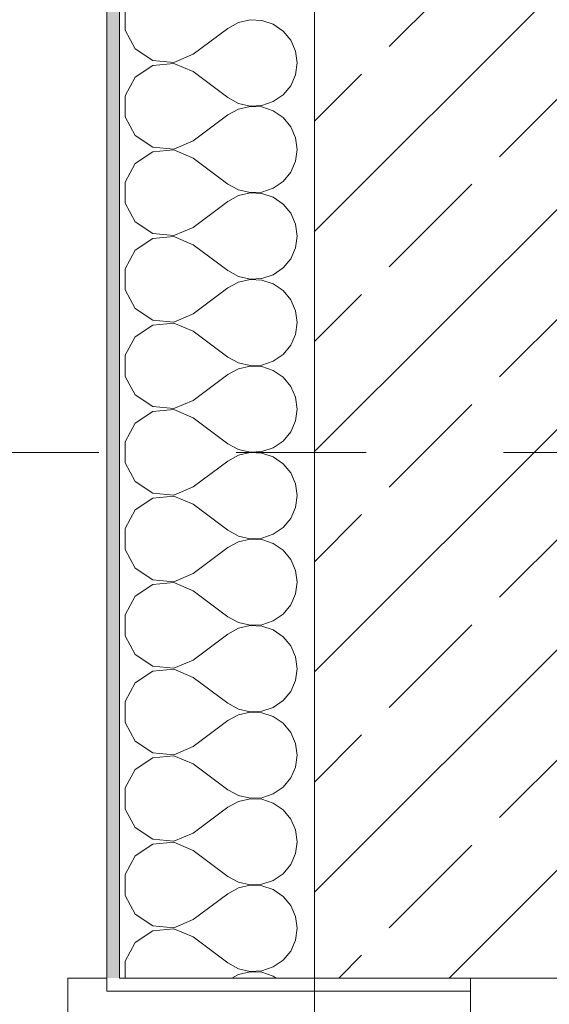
# Model space of a CAD drawing. Header units: metres. Extents: x -4 to 100, y -11 to 17.
# Tile 45 of 256: x -0.242 to 0.166, y 7.875 to 8.633. Entities that reach past the tile are written whole.
import ezdxf

# ---------------------------------------------------------------- set-up
doc = ezdxf.new("R2010")
doc.units = ezdxf.units.M
doc.header["$MEASUREMENT"] = 0
doc.linetypes.add('Strichlinie doppelt', pattern=[0.546806, 0.264583, -0.105833, 0.070556, -0.105833])
doc.linetypes.add('Strichlinie eng', pattern=[0.115, 0.075, -0.04])
for name, color, linetype in [('152 - Bemaßung_ Beschriftung.Ausbau', 7, 'Continuous'), ('451 - Universal.Achsen Raster', 7, 'Continuous'), ('603 - Struktur.Bodenplatte_ Decke Roh', 7, 'Continuous'), ('604 - Struktur.Wand Aussen', 7, 'Continuous')]:
    doc.layers.add(name, color=color, linetype=linetype)
doc.styles.add('ERSTELLTER_STIL_2', font='txt')
doc.dimstyles.new('ERSTELLTER_STIL__3', dxfattribs={"dimtxt": 0.1, "dimasz": 0.0532, "dimexe": 0.18, "dimexo": 0.0625, "dimgap": 0, "dimtad": 1, "dimzin": 0, "dimdsep": 46, "dimtxsty": 'ERSTELLTER_STIL_2', "dimblk": 'ARROWHEAD_2', "dimblk1": 'ARROWHEAD_2', "dimblk2": 'ARROWHEAD_2', "dimcen": 0.09, "dimse1": 1, "dimse2": 1, "dimclrd": 7, "dimclre": 7, "dimclrt": 7, "dimazin": 0, "dimtfac": 1, "dimtdec": 4, "dimtmove": 0, "dimatfit": 3, "dimfxl": 1, "dimtolj": 1, "dimtzin": 0, "dimarcsym": 0})
doc.dimstyles.new('ERSTELLTER_STIL__4', dxfattribs={"dimtxt": 0.1, "dimasz": 0.0532, "dimexe": 0.18, "dimexo": 0.0625, "dimgap": 0, "dimtad": 1, "dimzin": 0, "dimdsep": 46, "dimtxsty": 'ERSTELLTER_STIL_2', "dimblk": 'ARROWHEAD_2', "dimblk1": 'ARROWHEAD_2', "dimblk2": 'ARROWHEAD_2', "dimcen": 0.09, "dimse1": 1, "dimse2": 1, "dimclrd": 7, "dimclre": 7, "dimclrt": 7, "dimazin": 0, "dimtfac": 1, "dimtdec": 4, "dimtmove": 2, "dimatfit": 3, "dimfxl": 1, "dimtolj": 1, "dimtzin": 0, "dimarcsym": 0})
pattern_1 = [(0, (0, 0), (0, 0.08660254), [0, -0.05]), (0, (0.025, 0.0433), (0, 0.08660254), [0, -0.05])]

# ---------------------------------------------------------------- blocks, each defined once
blk = doc.blocks.new('*X58')
at = {"layer": '604 - Struktur.Wand Aussen', "color": 7, "linetype": 'Continuous', "lineweight": 5}
for p, q in [((-0.16066, 8.64145), (-0.16066, 8.62521)), ((-0.06466, 8.6332), (-0.07362, 8.63112)), ((-0.05547, 8.63275), (-0.06466, 8.6332)), ((-0.04676, 8.62981), (-0.05547, 8.63275)), ((-0.16066, 8.62521), (-0.15299, 8.6109)), ((-0.10833, 8.60667), (-0.08167, 8.62667)), ((-0.07362, 8.63112), (-0.08167, 8.62667)), ((-0.03918, 8.62461), (-0.04676, 8.62981)), ((-0.03331, 8.61752), (-0.03918, 8.62461)), ((-0.0296, 8.60911), (-0.03331, 8.61752)), ((-0.15299, 8.6109), (-0.13947, 8.60192)), ((-0.1233, 8.60038), (-0.10833, 8.60667)), ((-0.02833, 8.6), (-0.0296, 8.60911)), ((-0.13947, 8.59808), (-0.15299, 8.5891)), ((-0.13947, 8.60192), (-0.1233, 8.60038)), ((-0.1233, 8.59962), (-0.13947, 8.59808)), ((-0.10833, 8.59333), (-0.1233, 8.59962)), ((-0.0296, 8.59089), (-0.02833, 8.6)), ((-0.15299, 8.5891), (-0.16066, 8.57479)), ((-0.10833, 8.59333), (-0.08167, 8.57333)), ((-0.03331, 8.58248), (-0.0296, 8.59089)), ((-0.03918, 8.57539), (-0.03331, 8.58248)), ((-0.16066, 8.57479), (-0.16066, 8.55855)), ((-0.08167, 8.57333), (-0.07362, 8.56888)), ((-0.04676, 8.57019), (-0.03918, 8.57539)), ((-0.07362, 8.56445), (-0.08167, 8.56)), ((-0.07362, 8.56888), (-0.06466, 8.5668)), ((-0.06466, 8.56653), (-0.07362, 8.56445)), ((-0.06466, 8.5668), (-0.05547, 8.56725)), ((-0.05547, 8.56609), (-0.06466, 8.56653)), ((-0.05547, 8.56725), (-0.04676, 8.57019)), ((-0.04676, 8.56315), (-0.05547, 8.56609)), ((-0.16066, 8.55855), (-0.15299, 8.54424)), ((-0.10833, 8.54), (-0.08167, 8.56)), ((-0.03918, 8.55794), (-0.04676, 8.56315)), ((-0.03331, 8.55086), (-0.03918, 8.55794)), ((-0.0296, 8.54244), (-0.03331, 8.55086)), ((-0.15299, 8.54424), (-0.13947, 8.53525)), ((-0.02833, 8.53333), (-0.0296, 8.54244)), ((-0.13947, 8.53525), (-0.1233, 8.53371)), ((-0.1233, 8.53371), (-0.10833, 8.54)), ((-0.13947, 8.53142), (-0.15299, 8.52243)), ((-0.1233, 8.53295), (-0.13947, 8.53142)), ((-0.10833, 8.52667), (-0.1233, 8.53295)), ((-0.10833, 8.52667), (-0.08167, 8.50667)), ((-0.0296, 8.52422), (-0.02833, 8.53333)), ((-0.15299, 8.52243), (-0.16066, 8.50812)), ((-0.03331, 8.51581), (-0.0296, 8.52422)), ((-0.03918, 8.50873), (-0.03331, 8.51581)), ((-0.16066, 8.50812), (-0.16066, 8.49188)), ((-0.08167, 8.50667), (-0.07362, 8.50222)), ((-0.05547, 8.50058), (-0.04676, 8.50352)), ((-0.04676, 8.50352), (-0.03918, 8.50873)), ((-0.07362, 8.49778), (-0.08167, 8.49333)), ((-0.07362, 8.50222), (-0.06466, 8.50013)), ((-0.06466, 8.49987), (-0.07362, 8.49778)), ((-0.06466, 8.50013), (-0.05547, 8.50058)), ((-0.05547, 8.49942), (-0.06466, 8.49987)), ((-0.04676, 8.49648), (-0.05547, 8.49942)), ((-0.03918, 8.49127), (-0.04676, 8.49648)), ((-0.16066, 8.49188), (-0.15299, 8.47757)), ((-0.10833, 8.47333), (-0.08167, 8.49333)), ((-0.03331, 8.48419), (-0.03918, 8.49127)), ((-0.0296, 8.47578), (-0.03331, 8.48419)), ((-0.15299, 8.47757), (-0.13947, 8.46858)), ((-0.1233, 8.46705), (-0.10833, 8.47333)), ((-0.02833, 8.46667), (-0.0296, 8.47578)), ((-0.13947, 8.46858), (-0.1233, 8.46705)), ((-0.1233, 8.46629), (-0.13947, 8.46475)), ((-0.10833, 8.46), (-0.1233, 8.46629)), ((-0.0296, 8.45756), (-0.02833, 8.46667)), ((-0.13947, 8.46475), (-0.15299, 8.45576)), ((-0.10833, 8.46), (-0.08167, 8.44)), ((-0.15299, 8.45576), (-0.16066, 8.44145)), ((-0.03331, 8.44914), (-0.0296, 8.45756)), ((-0.03918, 8.44206), (-0.03331, 8.44914)), ((-0.16066, 8.44145), (-0.16066, 8.42521)), ((-0.08167, 8.44), (-0.07362, 8.43555)), ((-0.07362, 8.43555), (-0.06466, 8.43347)), ((-0.05547, 8.43391), (-0.04676, 8.43685)), ((-0.04676, 8.43685), (-0.03918, 8.44206)), ((-0.07362, 8.43112), (-0.08167, 8.42667)), ((-0.06466, 8.4332), (-0.07362, 8.43112)), ((-0.06466, 8.43347), (-0.05547, 8.43391)), ((-0.05547, 8.43275), (-0.06466, 8.4332)), ((-0.04676, 8.42981), (-0.05547, 8.43275)), ((-0.03918, 8.42461), (-0.04676, 8.42981)), ((-0.16066, 8.42521), (-0.15299, 8.4109)), ((-0.10833, 8.40667), (-0.08167, 8.42667)), ((-0.03331, 8.41752), (-0.03918, 8.42461)), ((-0.0296, 8.40911), (-0.03331, 8.41752)), ((-0.15299, 8.4109), (-0.13947, 8.40192)), ((-0.1233, 8.40038), (-0.10833, 8.40667)), ((-0.02833, 8.4), (-0.0296, 8.40911)), ((-0.13947, 8.39808), (-0.15299, 8.3891)), ((-0.13947, 8.40192), (-0.1233, 8.40038)), ((-0.1233, 8.39962), (-0.13947, 8.39808)), ((-0.10833, 8.39333), (-0.1233, 8.39962)), ((-0.0296, 8.39089), (-0.02833, 8.4)), ((-0.10833, 8.39333), (-0.08167, 8.37333)), ((-0.03331, 8.38248), (-0.0296, 8.39089)), ((-0.15299, 8.3891), (-0.16066, 8.37479)), ((-0.03918, 8.37539), (-0.03331, 8.38248)), ((-0.16066, 8.37479), (-0.16066, 8.35855)), ((-0.04676, 8.37019), (-0.03918, 8.37539)), ((-0.08167, 8.37333), (-0.07362, 8.36888)), ((-0.07362, 8.36888), (-0.06466, 8.3668)), ((-0.06466, 8.3668), (-0.05547, 8.36725)), ((-0.05547, 8.36725), (-0.04676, 8.37019)), ((-0.10833, 8.34), (-0.08167, 8.36)), ((-0.07362, 8.36445), (-0.08167, 8.36)), ((-0.06466, 8.36653), (-0.07362, 8.36445)), ((-0.05547, 8.36609), (-0.06466, 8.36653)), ((-0.04676, 8.36315), (-0.05547, 8.36609)), ((-0.03918, 8.35794), (-0.04676, 8.36315)), ((-0.16066, 8.35855), (-0.15299, 8.34424)), ((-0.03331, 8.35086), (-0.03918, 8.35794)), ((-0.15299, 8.34424), (-0.13947, 8.33525)), ((-0.0296, 8.34244), (-0.03331, 8.35086)), ((-0.1233, 8.33371), (-0.10833, 8.34)), ((-0.02833, 8.33333), (-0.0296, 8.34244)), ((-0.13947, 8.33142), (-0.15299, 8.32243)), ((-0.13947, 8.33525), (-0.1233, 8.33371)), ((-0.1233, 8.33295), (-0.13947, 8.33142)), ((-0.10833, 8.32667), (-0.1233, 8.33295)), ((-0.0296, 8.32422), (-0.02833, 8.33333)), ((-0.15299, 8.32243), (-0.16066, 8.30812)), ((-0.10833, 8.32667), (-0.08167, 8.30667)), ((-0.03331, 8.31581), (-0.0296, 8.32422)), ((-0.03918, 8.30873), (-0.03331, 8.31581)), ((-0.16066, 8.30812), (-0.16066, 8.29188)), ((-0.08167, 8.30667), (-0.07362, 8.30222)), ((-0.04676, 8.30352), (-0.03918, 8.30873)), ((-0.07362, 8.30222), (-0.06466, 8.30013)), ((-0.06466, 8.29987), (-0.07362, 8.29778)), ((-0.06466, 8.30013), (-0.05547, 8.30058)), ((-0.05547, 8.29942), (-0.06466, 8.29987)), ((-0.05547, 8.30058), (-0.04676, 8.30352)), ((-0.04676, 8.29648), (-0.05547, 8.29942)), ((-0.16066, 8.29188), (-0.15299, 8.27757)), ((-0.10833, 8.27333), (-0.08167, 8.29333)), ((-0.07362, 8.29778), (-0.08167, 8.29333)), ((-0.03918, 8.29127), (-0.04676, 8.29648)), ((-0.03331, 8.28419), (-0.03918, 8.29127)), ((-0.0296, 8.27578), (-0.03331, 8.28419)), ((-0.15299, 8.27757), (-0.13947, 8.26858)), ((-0.13947, 8.26858), (-0.1233, 8.26705)), ((-0.1233, 8.26705), (-0.10833, 8.27333)), ((-0.02833, 8.26667), (-0.0296, 8.27578)), ((-0.13947, 8.26475), (-0.15299, 8.25576)), ((-0.1233, 8.26629), (-0.13947, 8.26475)), ((-0.10833, 8.26), (-0.1233, 8.26629)), ((-0.0296, 8.25756), (-0.02833, 8.26667)), ((-0.15299, 8.25576), (-0.16066, 8.24145)), ((-0.10833, 8.26), (-0.08167, 8.24)), ((-0.03331, 8.24914), (-0.0296, 8.25756)), ((-0.03918, 8.24206), (-0.03331, 8.24914)), ((-0.16066, 8.24145), (-0.16066, 8.22521)), ((-0.08167, 8.24), (-0.07362, 8.23555)), ((-0.04676, 8.23685), (-0.03918, 8.24206)), ((-0.07362, 8.23112), (-0.08167, 8.22667)), ((-0.07362, 8.23555), (-0.06466, 8.23347)), ((-0.06466, 8.2332), (-0.07362, 8.23112)), ((-0.06466, 8.23347), (-0.05547, 8.23391)), ((-0.05547, 8.23275), (-0.06466, 8.2332)), ((-0.05547, 8.23391), (-0.04676, 8.23685)), ((-0.04676, 8.22981), (-0.05547, 8.23275)), ((-0.16066, 8.22521), (-0.15299, 8.2109)), ((-0.10833, 8.20667), (-0.08167, 8.22667)), ((-0.03918, 8.22461), (-0.04676, 8.22981)), ((-0.03331, 8.21752), (-0.03918, 8.22461)), ((-0.0296, 8.20911), (-0.03331, 8.21752)), ((-0.15299, 8.2109), (-0.13947, 8.20192)), ((-0.02833, 8.2), (-0.0296, 8.20911)), ((-0.13947, 8.20192), (-0.1233, 8.20038)), ((-0.1233, 8.20038), (-0.10833, 8.20667)), ((-0.0296, 8.19089), (-0.02833, 8.2)), ((-0.13947, 8.19808), (-0.15299, 8.1891)), ((-0.1233, 8.19962), (-0.13947, 8.19808)), ((-0.10833, 8.19333), (-0.1233, 8.19962)), ((-0.10833, 8.19333), (-0.08167, 8.17333)), ((-0.15299, 8.1891), (-0.16066, 8.17479)), ((-0.03331, 8.18248), (-0.0296, 8.19089)), ((-0.03918, 8.17539), (-0.03331, 8.18248)), ((-0.16066, 8.17479), (-0.16066, 8.15855)), ((-0.08167, 8.17333), (-0.07362, 8.16888)), ((-0.05547, 8.16725), (-0.04676, 8.17019)), ((-0.04676, 8.17019), (-0.03918, 8.17539)), ((-0.07362, 8.16445), (-0.08167, 8.16)), ((-0.07362, 8.16888), (-0.06466, 8.1668)), ((-0.06466, 8.16653), (-0.07362, 8.16445)), ((-0.06466, 8.1668), (-0.05547, 8.16725)), ((-0.05547, 8.16609), (-0.06466, 8.16653)), ((-0.04676, 8.16315), (-0.05547, 8.16609)), ((-0.03918, 8.15794), (-0.04676, 8.16315)), ((-0.16066, 8.15855), (-0.15299, 8.14424)), ((-0.10833, 8.14), (-0.08167, 8.16)), ((-0.03331, 8.15086), (-0.03918, 8.15794)), ((-0.0296, 8.14244), (-0.03331, 8.15086)), ((-0.15299, 8.14424), (-0.13947, 8.13525)), ((-0.1233, 8.13371), (-0.10833, 8.14)), ((-0.02833, 8.13333), (-0.0296, 8.14244)), ((-0.13947, 8.13525), (-0.1233, 8.13371)), ((-0.1233, 8.13295), (-0.13947, 8.13142)), ((-0.10833, 8.12667), (-0.1233, 8.13295)), ((-0.0296, 8.12422), (-0.02833, 8.13333)), ((-0.13947, 8.13142), (-0.15299, 8.12243)), ((-0.10833, 8.12667), (-0.08167, 8.10667)), ((-0.03331, 8.11581), (-0.0296, 8.12422)), ((-0.15299, 8.12243), (-0.16066, 8.10812)), ((-0.03918, 8.10873), (-0.03331, 8.11581)), ((-0.16066, 8.10812), (-0.16066, 8.09188)), ((-0.08167, 8.10667), (-0.07362, 8.10222)), ((-0.07362, 8.10222), (-0.06466, 8.10013)), ((-0.05547, 8.10058), (-0.04676, 8.10352)), ((-0.04676, 8.10352), (-0.03918, 8.10873)), ((-0.07362, 8.09778), (-0.08167, 8.09333)), ((-0.06466, 8.09987), (-0.07362, 8.09778)), ((-0.06466, 8.10013), (-0.05547, 8.10058)), ((-0.05547, 8.09942), (-0.06466, 8.09987)), ((-0.04676, 8.09648), (-0.05547, 8.09942)), ((-0.03918, 8.09127), (-0.04676, 8.09648)), ((-0.16066, 8.09188), (-0.15299, 8.07757)), ((-0.10833, 8.07333), (-0.08167, 8.09333)), ((-0.03331, 8.08419), (-0.03918, 8.09127)), ((-0.0296, 8.07578), (-0.03331, 8.08419)), ((-0.15299, 8.07757), (-0.13947, 8.06858)), ((-0.1233, 8.06705), (-0.10833, 8.07333)), ((-0.02833, 8.06667), (-0.0296, 8.07578)), ((-0.13947, 8.06475), (-0.15299, 8.05576)), ((-0.13947, 8.06858), (-0.1233, 8.06705)), ((-0.1233, 8.06629), (-0.13947, 8.06475)), ((-0.10833, 8.06), (-0.1233, 8.06629)), ((-0.0296, 8.05756), (-0.02833, 8.06667)), ((-0.10833, 8.06), (-0.08167, 8.04)), ((-0.03331, 8.04914), (-0.0296, 8.05756)), ((-0.15299, 8.05576), (-0.16066, 8.04145)), ((-0.03918, 8.04206), (-0.03331, 8.04914)), ((-0.16066, 8.04145), (-0.16066, 8.02521)), ((-0.04676, 8.03685), (-0.03918, 8.04206)), ((-0.08167, 8.04), (-0.07362, 8.03555)), ((-0.07362, 8.03555), (-0.06466, 8.03347)), ((-0.06466, 8.0332), (-0.07362, 8.03112)), ((-0.06466, 8.03347), (-0.05547, 8.03391)), ((-0.05547, 8.03275), (-0.06466, 8.0332)), ((-0.05547, 8.03391), (-0.04676, 8.03685)), ((-0.10833, 8.00667), (-0.08167, 8.02667)), ((-0.07362, 8.03112), (-0.08167, 8.02667)), ((-0.04676, 8.02981), (-0.05547, 8.03275)), ((-0.03918, 8.02461), (-0.04676, 8.02981)), ((-0.16066, 8.02521), (-0.15299, 8.0109)), ((-0.03331, 8.01752), (-0.03918, 8.02461)), ((-0.15299, 8.0109), (-0.13947, 8.00192)), ((-0.0296, 8.00911), (-0.03331, 8.01752)), ((-0.1233, 8.00038), (-0.10833, 8.00667)), ((-0.02833, 8), (-0.0296, 8.00911)), ((-0.13947, 7.99808), (-0.15299, 7.9891)), ((-0.13947, 8.00192), (-0.1233, 8.00038)), ((-0.1233, 7.99962), (-0.13947, 7.99808)), ((-0.10833, 7.99333), (-0.1233, 7.99962)), ((-0.0296, 7.99089), (-0.02833, 8)), ((-0.15299, 7.9891), (-0.16066, 7.97479)), ((-0.10833, 7.99333), (-0.08167, 7.97333)), ((-0.03331, 7.98248), (-0.0296, 7.99089)), ((-0.03918, 7.97539), (-0.03331, 7.98248)), ((-0.16066, 7.97479), (-0.16066, 7.95855)), ((-0.08167, 7.97333), (-0.07362, 7.96888)), ((-0.04676, 7.97019), (-0.03918, 7.97539)), ((-0.07362, 7.96888), (-0.06466, 7.9668)), ((-0.06466, 7.96653), (-0.07362, 7.96445)), ((-0.06466, 7.9668), (-0.05547, 7.96725)), ((-0.05547, 7.96609), (-0.06466, 7.96653)), ((-0.05547, 7.96725), (-0.04676, 7.97019)), ((-0.04676, 7.96315), (-0.05547, 7.96609)), ((-0.16066, 7.95855), (-0.15299, 7.94424)), ((-0.10833, 7.94), (-0.08167, 7.96)), ((-0.07362, 7.96445), (-0.08167, 7.96)), ((-0.03918, 7.95794), (-0.04676, 7.96315)), ((-0.03331, 7.95086), (-0.03918, 7.95794)), ((-0.0296, 7.94244), (-0.03331, 7.95086)), ((-0.15299, 7.94424), (-0.13947, 7.93525)), ((-0.02833, 7.93333), (-0.0296, 7.94244)), ((-0.13947, 7.93525), (-0.1233, 7.93371)), ((-0.1233, 7.93371), (-0.10833, 7.94)), ((-0.13947, 7.93142), (-0.15299, 7.92243)), ((-0.1233, 7.93295), (-0.13947, 7.93142)), ((-0.10833, 7.92667), (-0.1233, 7.93295)), ((-0.0296, 7.92422), (-0.02833, 7.93333)), ((-0.15299, 7.92243), (-0.16066, 7.90812)), ((-0.10833, 7.92667), (-0.08167, 7.90667)), ((-0.03331, 7.91581), (-0.0296, 7.92422)), ((-0.03918, 7.90873), (-0.03331, 7.91581)), ((-0.16066, 7.90812), (-0.16066, 7.895)), ((-0.08167, 7.90667), (-0.07362, 7.90222)), ((-0.04676, 7.90352), (-0.03918, 7.90873)), ((-0.07362, 7.89778), (-0.07865, 7.895)), ((-0.07362, 7.90222), (-0.06466, 7.90013)), ((-0.06466, 7.89987), (-0.07362, 7.89778)), ((-0.06466, 7.90013), (-0.05547, 7.90058)), ((-0.05547, 7.89942), (-0.06466, 7.89987)), ((-0.05547, 7.90058), (-0.04676, 7.90352)), ((-0.04676, 7.89648), (-0.05547, 7.89942)), ((-0.0446, 7.895), (-0.04676, 7.89648))]:
    blk.add_line(p, q, dxfattribs=at)
blk = doc.blocks.new('*D415')
at = {"layer": '152 - Bemaßung_ Beschriftung.Ausbau', "color": 7, "linetype": 'Continuous', "lineweight": 5}
for p, q in [((-1.21, 7.91521), (-1.14, 7.87479)), ((-1.175, 6.105), (-1.175, 7.895)), ((-1.21, 6.12521), (-1.14, 6.08479)), ((-1.1225, 6.105), (-1.2275, 6.105)), ((-1.175, 0.005), (-1.175, 6.105))]:
    blk.add_line(p, q, dxfattribs=at)
at = {"layer": '152 - Bemaßung_ Beschriftung.Ausbau', "color": 7, "lineweight": 5, "char_height": 0.1, "attachment_point": 7, "rotation": 90, "style": 'ERSTELLTER_STIL_2'}
for s, insert in [('\\A1;{\\pql;\\fArial|b0|i0|c0|p38;1,79}', (-1.195, 6.86697)), ('\\A1;{\\pql;\\fArial|b0|i0|c0|p38;2,01}', (-1.055, 6.86697))]:
    blk.add_mtext(s, dxfattribs=dict(at, insert=insert))
blk = doc.blocks.new('ARROWHEAD_2')
at = {"color": 0, "linetype": 'Continuous', "lineweight": 0}
for p, q in [((-0.378, -0.655), (0.378, 0.655)), ((0, 0), (-1, 0))]:
    blk.add_line(p, q, dxfattribs=at)
blk = doc.blocks.new('*D416')
at = {"layer": '152 - Bemaßung_ Beschriftung.Ausbau', "color": 7, "linetype": 'Continuous', "lineweight": 5}
for p, q in [((-1.21, 13.71521), (-1.14, 13.67479)), ((-1.175, 7.895), (-1.175, 13.695)), ((-1.21, 7.91521), (-1.14, 7.87479)), ((-1.1225, 7.895), (-1.2275, 7.895)), ((-1.175, 6.105), (-1.175, 7.895))]:
    blk.add_line(p, q, dxfattribs=at)
at = {"layer": '152 - Bemaßung_ Beschriftung.Ausbau', "color": 7, "lineweight": 5, "insert": (-1.195, 10.66197), "char_height": 0.1, "attachment_point": 7, "rotation": 90, "style": 'ERSTELLTER_STIL_2'}
blk.add_mtext('\\A1;{\\pql;\\fArial|b0|i0|c0|p38;5,80}', dxfattribs=at)
blk = doc.blocks.new('*D417')
at = {"layer": '152 - Bemaßung_ Beschriftung.Ausbau', "color": 7, "linetype": 'Continuous', "lineweight": 5}
for p, q in [((-1.175, 13.845), (-1.175, 13.87923)), ((-1.14, 13.82479), (-1.21, 13.86521)), ((-1.1225, 13.845), (-1.2275, 13.845)), ((-1.175, 13.695), (-1.175, 13.845)), ((-1.21, 13.71521), (-1.14, 13.67479)), ((-1.1225, 13.695), (-1.2275, 13.695)), ((-1.175, 7.895), (-1.175, 13.695))]:
    blk.add_line(p, q, dxfattribs=at)
at = {"layer": '152 - Bemaßung_ Beschriftung.Ausbau', "color": 7, "lineweight": 5, "insert": (-1.1845, 13.69767), "char_height": 0.1, "attachment_point": 7, "rotation": 90, "style": 'ERSTELLTER_STIL_2'}
blk.add_mtext('\\A1;{\\pql;\\fArial|b0|i0|c0|p38;15}', dxfattribs=at)
blk = doc.blocks.new('*D422')
at = {"layer": '152 - Bemaßung_ Beschriftung.Ausbau', "color": 7, "linetype": 'Continuous', "lineweight": 5}
for p, q in [((-1.71, 8.09769), (-1.64, 8.05728)), ((-1.675, 6.02248), (-1.675, 8.07748)), ((-1.71, 6.04269), (-1.64, 6.00228)), ((-1.6225, 6.02248), (-1.7275, 6.02248)), ((-1.675, 5.87248), (-1.675, 6.02248))]:
    blk.add_line(p, q, dxfattribs=at)
at = {"layer": '152 - Bemaßung_ Beschriftung.Ausbau', "color": 7, "lineweight": 5, "char_height": 0.1, "attachment_point": 7, "rotation": 90, "style": 'ERSTELLTER_STIL_2'}
for s, insert in [('\\A1;{\\pql;\\fArial|b0|i0|c0|p38;15}', (-1.6845, 8.07737)), ('\\A1;{\\pql;\\fArial|b0|i0|c0|p38;2,05\\fArial|b0|i0|c0|p38;\\A1{\\H.66x;\\S5^  ;}}', (-1.67559, 6.89191))]:
    blk.add_mtext(s, dxfattribs=dict(at, insert=insert))
blk = doc.blocks.new('*D423')
at = {"layer": '152 - Bemaßung_ Beschriftung.Ausbau', "color": 7, "linetype": 'Continuous', "lineweight": 5}
for p, q in [((-1.71, 8.24769), (-1.64, 8.20728)), ((-1.675, 8.07748), (-1.675, 8.22748)), ((-1.71, 8.09769), (-1.64, 8.05728)), ((-1.6225, 8.07748), (-1.7275, 8.07748)), ((-1.675, 6.02248), (-1.675, 8.07748))]:
    blk.add_line(p, q, dxfattribs=at)
blk = doc.blocks.new('*D424')
at = {"layer": '152 - Bemaßung_ Beschriftung.Ausbau', "color": 7, "linetype": 'Continuous', "lineweight": 5}
for p, q in [((-1.71, 13.47521), (-1.64, 13.43479)), ((-1.675, 8.22748), (-1.675, 13.455)), ((-1.71, 8.24769), (-1.64, 8.20728)), ((-1.6225, 8.22748), (-1.7275, 8.22748)), ((-1.675, 8.07748), (-1.675, 8.22748))]:
    blk.add_line(p, q, dxfattribs=at)
at = {"layer": '152 - Bemaßung_ Beschriftung.Ausbau', "color": 7, "lineweight": 5, "insert": (-1.67559, 10.65813), "char_height": 0.1, "attachment_point": 7, "rotation": 90, "style": 'ERSTELLTER_STIL_2'}
blk.add_mtext('\\A1;{\\pql;\\fArial|b0|i0|c0|p38;5,22\\fArial|b0|i0|c0|p38;\\A1{\\H.66x;\\S75^  ;}}', dxfattribs=at)
blk = doc.blocks.new('*D425')
at = {"layer": '152 - Bemaßung_ Beschriftung.Ausbau', "color": 7, "linetype": 'Continuous', "lineweight": 5}
for p, q in [((-1.71, 13.71521), (-1.64, 13.67479)), ((-1.675, 13.455), (-1.675, 13.695)), ((-1.71, 13.47521), (-1.64, 13.43479)), ((-1.6225, 13.455), (-1.7275, 13.455)), ((-1.675, 8.22748), (-1.675, 13.455))]:
    blk.add_line(p, q, dxfattribs=at)
at = {"layer": '152 - Bemaßung_ Beschriftung.Ausbau', "color": 7, "lineweight": 5, "insert": (-1.695, 13.49911), "char_height": 0.1, "attachment_point": 7, "rotation": 90, "style": 'ERSTELLTER_STIL_2'}
blk.add_mtext('\\A1;{\\pql;\\fArial|b0|i0|c0|p38;24}', dxfattribs=at)
blk = doc.blocks.new('*D433')
at = {"layer": '152 - Bemaßung_ Beschriftung.Ausbau', "color": 7, "linetype": 'Continuous', "lineweight": 5}
for p, q in [((-2.21, 8.12019), (-2.14, 8.07978)), ((-2.175, 5.99998), (-2.175, 8.09998)), ((-2.21, 6.02019), (-2.14, 5.97978)), ((-2.1225, 5.99998), (-2.2275, 5.99998)), ((-2.175, 5.19998), (-2.175, 5.99998))]:
    blk.add_line(p, q, dxfattribs=at)
at = {"layer": '152 - Bemaßung_ Beschriftung.Ausbau', "color": 7, "lineweight": 5, "insert": (-2.195, 6.91695), "char_height": 0.1, "attachment_point": 7, "rotation": 90, "style": 'ERSTELLTER_STIL_2'}
blk.add_mtext('\\A1;{\\pql;\\fArial|b0|i0|c0|p38;2,10}', dxfattribs=at)
blk = doc.blocks.new('*D434')
at = {"layer": '152 - Bemaßung_ Beschriftung.Ausbau', "color": 7, "linetype": 'Continuous', "lineweight": 5}
for p, q in [((-2.21, 8.52019), (-2.14, 8.47978)), ((-2.175, 8.09998), (-2.175, 8.49998)), ((-2.21, 8.12019), (-2.14, 8.07978)), ((-2.1225, 8.09998), (-2.2275, 8.09998)), ((-2.175, 5.99998), (-2.175, 8.09998))]:
    blk.add_line(p, q, dxfattribs=at)
at = {"layer": '152 - Bemaßung_ Beschriftung.Ausbau', "color": 7, "lineweight": 5, "insert": (-2.195, 8.2241), "char_height": 0.1, "attachment_point": 7, "rotation": 90, "style": 'ERSTELLTER_STIL_2'}
blk.add_mtext('\\A1;{\\pql;\\fArial|b0|i0|c0|p38;40}', dxfattribs=at)
blk = doc.blocks.new('*D435')
at = {"layer": '152 - Bemaßung_ Beschriftung.Ausbau', "color": 7, "linetype": 'Continuous', "lineweight": 5}
for p, q in [((-2.21, 13.02019), (-2.14, 12.97978)), ((-2.175, 8.49998), (-2.175, 12.99998)), ((-2.21, 8.52019), (-2.14, 8.47978)), ((-2.1225, 8.49998), (-2.2275, 8.49998)), ((-2.175, 8.09998), (-2.175, 8.49998))]:
    blk.add_line(p, q, dxfattribs=at)
at = {"layer": '152 - Bemaßung_ Beschriftung.Ausbau', "color": 7, "lineweight": 5, "insert": (-2.195, 10.61695), "char_height": 0.1, "attachment_point": 7, "rotation": 90, "style": 'ERSTELLTER_STIL_2'}
blk.add_mtext('\\A1;{\\pql;\\fArial|b0|i0|c0|p38;4,50}', dxfattribs=at)
blk = doc.blocks.new('*D436')
at = {"layer": '152 - Bemaßung_ Beschriftung.Ausbau', "color": 7, "linetype": 'Continuous', "lineweight": 5}
for p, q in [((-2.21, 13.47521), (-2.14, 13.43479)), ((-2.14, 13.42978), (-2.21, 13.47019)), ((-2.175, 12.99998), (-2.175, 13.44998)), ((-2.21, 13.02019), (-2.14, 12.97978)), ((-2.1225, 12.99998), (-2.2275, 12.99998)), ((-2.175, 8.49998), (-2.175, 12.99998))]:
    blk.add_line(p, q, dxfattribs=at)
at = {"layer": '152 - Bemaßung_ Beschriftung.Ausbau', "color": 7, "lineweight": 5, "char_height": 0.1, "attachment_point": 7, "rotation": 90, "style": 'ERSTELLTER_STIL_2'}
for s, insert in [('\\A1;{\\pql;\\fArial|b0|i0|c0|p38;0\\fArial|b0|i0|c0|p38;\\A1{\\H.66x;\\S5^  ;}}', (-2.19335, 13.30378)), ('\\A1;{\\pql;\\fArial|b0|i0|c0|p38;45}', (-2.195, 13.08611))]:
    blk.add_mtext(s, dxfattribs=dict(at, insert=insert))
blk = doc.blocks.new('*D440')
at = {"layer": '152 - Bemaßung_ Beschriftung.Ausbau', "color": 7, "linetype": 'Continuous', "lineweight": 5}
for p, q in [((-2.675, 13.845), (-2.675, 13.87923)), ((-2.64, 13.82479), (-2.71, 13.86521)), ((-2.6225, 13.845), (-2.7275, 13.845)), ((-2.675, -0.145), (-2.675, 13.845)), ((-2.71, -0.12479), (-2.64, -0.16521)), ((-2.6225, -0.145), (-2.7275, -0.145)), ((-2.675, -0.17923), (-2.675, -0.145))]:
    blk.add_line(p, q, dxfattribs=at)
at = {"layer": '152 - Bemaßung_ Beschriftung.Ausbau', "color": 7, "lineweight": 5, "insert": (-2.695, 6.67903), "char_height": 0.1, "attachment_point": 7, "rotation": 90, "style": 'ERSTELLTER_STIL_2'}
blk.add_mtext('\\A1;{\\pql;\\fArial|b0|i0|c0|p38;13,99}', dxfattribs=at)

msp = doc.modelspace()

# ---------------------------------------------------------------- hatches: boundary and pattern name
at = {"layer": '604 - Struktur.Wand Aussen', "linetype": 'Continuous', "lineweight": 0, "true_color": 0x000000}
h = msp.add_hatch(dxfattribs=at)
h.set_pattern_fill('Verputz_0001', color=18, style=0, pattern_type=2)
h.set_pattern_definition(pattern_1)
h.paths.add_polyline_path([(-0.165, 13.845), (-0.175, 13.845), (-0.175, 7.895), (-0.165, 7.895)])
h = msp.add_hatch(dxfattribs=at)
h.set_pattern_fill('Beton__Stahlbeton_0001', color=18, style=0, pattern_type=2)
h.set_pattern_definition([(45, (0, 0), (-0.0848528, 0.0848528), []), (45, (-0.04243, 0.04243), (-0.0848528, 0.0848528), [0.09, -0.03])])
h.paths.add_polyline_path([(-0.015, 13.455), (-0.015, 7.895), (0.105, 7.895), (0.175, 7.895), (0.225, 7.895), (0.225, 13.455)])
h = msp.add_hatch(dxfattribs=at)
h.set_pattern_fill('Verputz_0001', color=18, style=0, pattern_type=2)
h.set_pattern_definition(pattern_1)
h.paths.add_polyline_path([(-0.175, 7.885), (0.105, 7.885), (0.105, 7.895), (-0.165, 7.895), (-0.175, 7.895)])

# ---------------------------------------------------------------- linework, layer by layer
at = {"layer": '451 - Universal.Achsen Raster', "color": 160, "linetype": 'Strichlinie doppelt', "lineweight": 9, "true_color": 0x3232ff}
msp.add_line((64.93502, 8.29998), (-3.175, 8.29998), dxfattribs=at)
at = {"layer": '603 - Struktur.Bodenplatte_ Decke Roh', "color": 7, "linetype": 'Continuous', "lineweight": 18, "flags": 128}
msp.add_lwpolyline([(-0.015, 13.695), (-0.015, 0.005), (43.89, 0.005)], dxfattribs=at)
at = {"layer": '604 - Struktur.Wand Aussen', "color": 7, "linetype": 'Continuous', "lineweight": 5}
for p, q in [((-0.165, 13.705), (-0.165, 7.895)), ((-0.175, 7.895), (-0.175, 7.885)), ((-0.175, 7.895), (-0.175, 7.885)), ((-0.165, 7.895), (0.105, 7.895)), ((0.105, 7.895), (0.105, 7.885)), ((0.105, 7.885), (-0.175, 7.885)), ((0.105, 7.885), (-0.175, 7.885))]:
    msp.add_line(p, q, dxfattribs=at)
at = {"layer": '604 - Struktur.Wand Aussen', "color": 7, "linetype": 'Continuous', "lineweight": 13}
for p, q in [((-0.015, 13.455), (-0.015, 7.895)), ((0.105, 7.895), (0.175, 7.895)), ((0.105, 7.895), (0.105, 7.815)), ((0.105, 7.895), (0.175, 7.895)), ((0.105, 7.895), (0.175, 7.895))]:
    msp.add_line(p, q, dxfattribs=at)
at = {"layer": '604 - Struktur.Wand Aussen', "color": 7, "linetype": 'Continuous', "lineweight": 9}
for p, q in [((-0.205, 6.105), (-0.205, 7.895)), ((-0.205, 7.895), (-0.175, 7.895))]:
    msp.add_line(p, q, dxfattribs=at)
at = {"layer": '604 - Struktur.Wand Aussen', "color": 7, "linetype": 'Strichlinie eng', "lineweight": 9}
msp.add_line((-0.175, 6.115), (-0.175, 7.885), dxfattribs=at)
at = {"layer": '604 - Struktur.Wand Aussen', "color": 7, "linetype": 'Continuous', "lineweight": 5, "flags": 128}
msp.add_lwpolyline([(-0.175, 13.855), (-0.175, 7.895)], dxfattribs=at)

# ---------------------------------------------------------------- block references
at = {"layer": '604 - Struktur.Wand Aussen', "color": 7, "lineweight": 18}
msp.add_blockref('*X58', (0, 0), dxfattribs=at)

# ---------------------------------------------------------------- dimensions: what is measured, and where the dimension line sits
at = {"layer": '152 - Bemaßung_ Beschriftung.Ausbau', "color": 7, "linetype": 'Continuous', "lineweight": 5}
for base, p1, p2, dimstyle, picture, middle in [((-2.675, 13.845), (-0.165, -0.145), (-0.165, 13.845), 'ERSTELLTER_STIL__3', '*D440', (-2.745, 6.84703)), ((-1.175, 13.845), (-0.015, 13.695), (-0.165, 13.845), 'ERSTELLTER_STIL__4', '*D417', (-1.2345, 13.77391)), ((-1.675, 13.695), (0.225, 13.455), (-0.015, 13.695), 'ERSTELLTER_STIL__3', '*D425', (-1.745, 13.57535)), ((-1.175, 13.695), (0.105, 7.895), (-0.015, 13.695), 'ERSTELLTER_STIL__3', '*D416', (-1.245, 10.79185)), ((-2.175, 13.44998), (0.37999, 12.99998), (0.37999, 13.44998), 'ERSTELLTER_STIL__3', '*D436', (-2.245, 13.16235)), ((-1.675, 13.455), (5.76624, 8.22748), (0.225, 13.455), 'ERSTELLTER_STIL__3', '*D424', (-1.745, 10.96119)), ((-2.175, 12.99998), (0.67999, 8.49998), (0.37999, 12.99998), 'ERSTELLTER_STIL__3', '*D435', (-2.245, 10.74684)), ((-2.175, 8.49998), (0.67999, 8.09998), (0.67999, 8.49998), 'ERSTELLTER_STIL__3', '*D434', (-2.245, 8.30033)), ((-1.675, 8.22748), (5.76624, 8.07748), (5.76624, 8.22748), 'ERSTELLTER_STIL__4', '*D423', (-1.7345, 8.1536)), ((-1.675, 8.07748225), (5.7662375, 6.02248227), (5.7662375, 8.07748225), 'ERSTELLTER_STIL__3', '*D422', (-1.745, 7.15685275)), ((-2.175, 8.09998), (0.67999, 5.99998), (0.67999, 8.09998), 'ERSTELLTER_STIL__3', '*D433', (-2.245, 7.04684)), ((-1.175, 7.895), (0.105, 6.105), (0.105, 7.895), 'ERSTELLTER_STIL__3', '*D415', (-1.245, 6.99685))]:
    dim = msp.add_linear_dim(base=base, p1=p1, p2=p2, angle=90, dimstyle=dimstyle, dxfattribs=at)
    dim.commit()
    dim.dimension.update_dxf_attribs({"geometry": picture, "text_midpoint": middle, "dimtype": 160, "text_rotation": 90})

doc.saveas('drawing.dxf')
